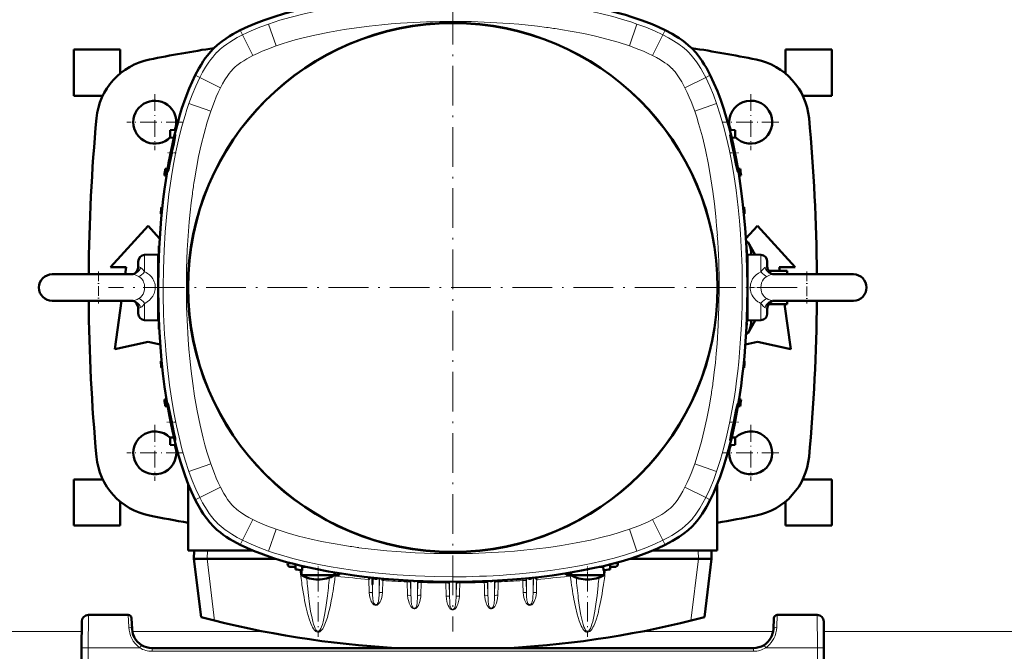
# Model space of a CAD drawing. Extents: x -1351 to 1763, y -1300 to 601.
# Tile 30 of 91: x -9 to 288, y -1127 to -936. Entities that reach past the tile are written whole.
import ezdxf

# ---------------------------------------------------------------- set-up
doc = ezdxf.new("R2010")
doc.units = 0
doc.linetypes.add('DASHDOT', pattern=[18.5, 12, -3, 0.5, -3])

msp = doc.modelspace()

# ---------------------------------------------------------------- linework, layer by layer
at = {"color": 7, "linetype": 'DASHDOT', "lineweight": 18}
for p, q in [((121.59, -913.33), (121.59, -1121.33)), ((225.59, -1017.33), (17.59, -1017.33))]:
    msp.add_line(p, q, dxfattribs=at)
at = {"color": 7, "lineweight": 18}
for p, q in [((58.1, -940.92), (57.4, -939.55)), ((68.26, -944.26), (65.96, -937.65)), ((174.93, -944.26), (177.23, -937.65)), ((185.09, -940.92), (185.78, -939.55)), ((61.23, -947.18), (58.1, -940.92)), ((181.96, -947.18), (185.09, -940.92)), ((50.36, -946.21), (50.42, -946.15)), ((192.72, -946.1), (192.77, -946.15)), ((55.35, -951.12), (55.36, -951.1)), ((187.81, -951.09), (187.82, -951.1)), ((43.81, -953.14), (45.18, -953.83)), ((51.44, -956.97), (45.18, -953.83)), ((191.74, -956.97), (198, -953.83)), ((198, -953.83), (199.38, -953.14)), ((48.52, -964), (41.91, -961.7)), ((194.67, -964), (201.28, -961.7)), ((28.52, -1008.32), (28.52, -1007.47)), ((214.66, -1007.47), (214.66, -1012.56)), ((28.52, -1012.56), (28.52, -1008.32)), ((216.59, -1010.99), (216.59, -1010.93)), ((24.78, -1013.33), (24.76, -1013.33)), ((218.4, -1013.33), (218.44, -1013.33)), ((28.52, -1022.1), (28.52, -1027.19)), ((214.66, -1026.35), (214.66, -1022.1)), ((216.59, -1023.68), (216.59, -1023.74)), ((214.66, -1027.19), (214.66, -1026.35)), ((48.52, -1070.67), (41.91, -1072.97)), ((194.67, -1070.67), (201.28, -1072.97)), ((51.44, -1077.7), (45.18, -1080.83)), ((191.74, -1077.7), (198, -1080.83)), ((43.81, -1081.52), (45.18, -1080.83)), ((198, -1080.83), (199.38, -1081.52)), ((55.38, -1083.58), (55.36, -1083.56)), ((187.84, -1083.55), (187.82, -1083.56)), ((50.47, -1088.56), (50.42, -1088.51)), ((61.23, -1087.48), (58.1, -1093.74)), ((181.96, -1087.48), (185.09, -1093.74)), ((192.82, -1088.46), (192.77, -1088.51)), ((68.26, -1090.41), (65.96, -1097.02)), ((174.93, -1090.41), (177.23, -1097.02)), ((58.1, -1093.74), (57.4, -1095.12)), ((185.09, -1093.74), (185.78, -1095.12)), ((47.46, -1096.83), (47.39, -1099.33)), ((195.79, -1099.33), (195.73, -1096.83)), ((49.67, -1118.08), (47.36, -1099.33)), ((195.82, -1099.33), (193.52, -1118.08)), ((71.71, -1100.86), (73.37, -1100.86)), ((169.82, -1100.86), (171.48, -1100.86)), ((86.2, -1104.14), (86.1, -1104.54)), ((86.65, -1104.29), (86.61, -1104.63)), ((96.23, -1105.6), (96.35, -1109.55)), ((97.21, -1105.06), (97.34, -1109.64)), ((99.34, -1105.28), (99.34, -1109.64)), ((99.34, -1109.64), (99.47, -1105.29)), ((100.34, -1109.55), (100.45, -1105.92)), ((107.85, -1105.94), (107.85, -1106.35)), ((107.85, -1106.35), (107.97, -1110.38)), ((108.84, -1105.99), (108.85, -1106.44)), ((108.97, -1106), (108.97, -1110.47)), ((110.97, -1106.1), (110.97, -1110.47)), ((111.08, -1106.6), (111.09, -1106.1)), ((112.08, -1106.52), (112.09, -1106.14)), ((119.48, -1106.32), (119.48, -1106.66)), ((120.47, -1106.33), (120.48, -1106.75)), ((120.59, -1106.33), (120.59, -1110.74)), ((122.59, -1106.33), (122.59, -1110.74)), ((122.72, -1106.33), (122.71, -1106.75)), ((123.71, -1106.32), (123.71, -1106.66)), ((131.11, -1106.52), (131.1, -1106.14)), ((132.11, -1106.6), (132.1, -1106.1)), ((132.22, -1106.1), (132.22, -1110.47)), ((134.22, -1106), (134.22, -1110.47)), ((134.34, -1105.99), (134.33, -1106.44)), ((135.33, -1105.94), (135.33, -1106.35)), ((142.74, -1105.92), (142.72, -1105.38)), ((143.84, -1109.64), (143.74, -1106.01)), ((143.84, -1105.28), (143.84, -1109.64)), ((145.98, -1105.06), (145.84, -1109.64)), ((145.84, -1105.07), (145.84, -1109.64)), ((156.53, -1104.29), (156.57, -1104.63)), ((156.99, -1104.14), (157.09, -1104.54)), ((97.34, -1107.14), (97.34, -1109.64)), ((108.85, -1106.44), (108.97, -1110.47)), ((110.97, -1110.47), (111.08, -1106.6)), ((111.97, -1110.38), (112.08, -1106.52)), ((119.48, -1106.66), (119.6, -1110.66)), ((120.48, -1106.75), (120.59, -1110.74)), ((122.71, -1106.75), (122.59, -1110.74)), ((132.22, -1110.47), (132.11, -1106.6)), ((134.33, -1106.44), (134.22, -1110.47)), ((11.52, -1116.33), (11.48, -1126.28)), ((23.58, -1116.33), (23.76, -1120.07)), ((219.44, -1120.07), (219.62, -1116.33)), ((231.72, -1126.28), (231.68, -1116.33)), ((9.5, -1121.33), (-86.3, -1121.33)), ((64.41, -1121.33), (24.83, -1121.33)), ((218.37, -1121.33), (178.78, -1121.33)), ((329.5, -1121.33), (233.7, -1121.33)), ((11.48, -1126.28), (11.1, -1198.33)), ((27.07, -1126.28), (11.48, -1126.28)), ((27.44, -1125.68), (27.07, -1126.28)), ((27.59, -1125.43), (27.44, -1125.68)), ((30.75, -1127.33), (30.75, -1126.33)), ((30.76, -1126.33), (30.75, -1126.33)), ((212.45, -1127.33), (212.45, -1126.33)), ((215.61, -1125.43), (215.77, -1125.68)), ((215.77, -1125.68), (216.14, -1126.28)), ((231.72, -1126.28), (216.14, -1126.28)), ((231.72, -1126.28), (232.1, -1198.33)), ((212.45, -1127.33), (30.75, -1127.33))]:
    msp.add_line(p, q, dxfattribs=at)
at = {"color": 7, "lineweight": 50}
for p, q in [((7.1, -959.33), (7.1, -945.33)), ((21.1, -945.33), (7.1, -945.33)), ((21.1, -945.33), (21.1, -952.63)), ((236.1, -945.33), (222.1, -945.33)), ((222.1, -945.33), (222.1, -952.63)), ((236.1, -959.33), (236.1, -945.33)), ((15.88, -959.33), (7.1, -959.33)), ((236.1, -959.33), (227.33, -959.33)), ((37.92, -969.67), (36.25, -969.75)), ((36.25, -972), (36.25, -969.75)), ((36.25, -972), (37.34, -972.04)), ((205.27, -969.67), (206.93, -969.75)), ((206.93, -972), (205.85, -972.04)), ((206.93, -972), (206.93, -969.75)), ((36.4, -976.66), (36.4, -976.63)), ((36.88, -975.77), (36.7, -976.63)), ((206.49, -976.66), (206.49, -976.63)), ((34.75, -981.46), (35.45, -981.43)), ((208.44, -981.46), (207.74, -981.43)), ((34.51, -983.46), (35.11, -983.48)), ((208.67, -983.46), (208.07, -983.48)), ((33.85, -993.07), (33.58, -993.08)), ((209.61, -993.08), (209.33, -993.07)), ((33.65, -995.09), (33.42, -995.08)), ((209.77, -995.08), (209.54, -995.09)), ((18.23, -1011.21), (29.6, -998.71)), ((29.6, -998.71), (33.06, -1002.5)), ((210.13, -1002.52), (213.6, -998.71)), ((213.6, -998.71), (224.98, -1011.21)), ((32.93, -1004.71), (32.86, -1004.71)), ((210.19, -1003.48), (210.68, -1003.48)), ((210.33, -1004.71), (210.26, -1004.71)), ((210.68, -1003.48), (212.93, -1007.41)), ((28.52, -1007.47), (32.59, -1007.33)), ((32.59, -1007.33), (32.59, -1017.24)), ((32.83, -1006.71), (32.78, -1006.71)), ((210.41, -1006.71), (210.36, -1006.71)), ((214.66, -1007.47), (210.59, -1007.33)), ((210.59, -1027.33), (210.59, -1007.33)), ((26.59, -1009.47), (26.59, -1010.14)), ((26.59, -1010.14), (26.59, -1010.93)), ((210.49, -1010.4), (210.59, -1010.4)), ((216.59, -1010.93), (216.59, -1009.47)), ((0.59, -1013.33), (21.31, -1013.33)), ((7.88, -1013.33), (0.59, -1013.33)), ((24.79, -1013.33), (7.88, -1013.33)), ((22.98, -1011.21), (18.23, -1011.21)), ((21.31, -1013.33), (24.78, -1013.33)), ((22.68, -1013.33), (22.98, -1011.21)), ((32.59, -1011.33), (32.67, -1011.33)), ((210.59, -1011.33), (210.52, -1011.33)), ((216.97, -1012.33), (222.6, -1012.33)), ((218.4, -1013.33), (235.31, -1013.33)), ((221.88, -1013.33), (218.4, -1013.33)), ((224.98, -1011.21), (220.23, -1011.21)), ((220.23, -1011.21), (220.39, -1012.33)), ((242.59, -1013.33), (221.88, -1013.33)), ((222.6, -1013.33), (222.6, -1012.33)), ((235.31, -1013.33), (242.59, -1013.33)), ((32.59, -1017.42), (32.59, -1027.33)), ((0.59, -1021.33), (21.31, -1021.33)), ((19.48, -1035.96), (21.54, -1021.33)), ((21.31, -1021.33), (24.78, -1021.33)), ((216.97, -1022.33), (222.6, -1022.33)), ((218.4, -1021.33), (235.31, -1021.33)), ((221.8, -1022.33), (223.73, -1035.96)), ((222.6, -1022.33), (222.6, -1021.33)), ((235.31, -1021.33), (242.59, -1021.33)), ((26.59, -1023.74), (26.59, -1025.19)), ((32.59, -1023.33), (32.67, -1023.34)), ((210.49, -1024.26), (210.59, -1024.26)), ((210.59, -1023.33), (210.52, -1023.34)), ((216.59, -1024.52), (216.59, -1023.74)), ((216.59, -1025.19), (216.59, -1024.52)), ((32.59, -1027.33), (28.52, -1027.19)), ((32.78, -1027.96), (32.83, -1027.96)), ((210.41, -1027.96), (210.36, -1027.96)), ((210.59, -1027.33), (214.66, -1027.19)), ((212.93, -1027.25), (210.68, -1031.19)), ((32.86, -1029.96), (32.93, -1029.96)), ((210.19, -1031.19), (210.68, -1031.19)), ((210.33, -1029.96), (210.26, -1029.96)), ((29.6, -1033.71), (19.48, -1035.96)), ((33.22, -1034.51), (29.6, -1033.71)), ((213.6, -1033.71), (209.97, -1034.51)), ((223.73, -1035.96), (213.6, -1033.71)), ((33.42, -1039.58), (33.65, -1039.57)), ((209.54, -1039.57), (209.77, -1039.58)), ((33.58, -1041.58), (33.85, -1041.59)), ((209.33, -1041.59), (209.61, -1041.58)), ((35.11, -1051.19), (34.51, -1051.21)), ((208.07, -1051.19), (208.67, -1051.21)), ((35.45, -1053.23), (34.75, -1053.21)), ((208.44, -1053.21), (207.74, -1053.23)), ((36.58, -1058.87), (36.4, -1058.03)), ((36.69, -1058), (36.7, -1058.03)), ((206.49, -1058), (206.49, -1058.03)), ((206.61, -1058.87), (206.78, -1058.03)), ((37.34, -1062.63), (36.25, -1062.67)), ((36.25, -1062.67), (36.25, -1064.92)), ((206.93, -1062.67), (205.85, -1062.63)), ((206.93, -1064.92), (206.93, -1062.67)), ((37.92, -1064.98), (36.25, -1064.92)), ((206.93, -1064.92), (205.27, -1064.98)), ((15.88, -1075.33), (7.1, -1075.33)), ((7.1, -1089.33), (7.1, -1075.33)), ((236.1, -1075.33), (227.33, -1075.33)), ((236.1, -1089.33), (236.1, -1075.33)), ((41.71, -1096.83), (41.71, -1076.84)), ((201.48, -1076.84), (201.48, -1096.83)), ((21.1, -1082.03), (21.1, -1089.33)), ((222.1, -1082.03), (222.1, -1089.33)), ((21.1, -1089.33), (7.1, -1089.33)), ((236.1, -1089.33), (222.1, -1089.33)), ((41.71, -1096.83), (61.15, -1096.83)), ((43.46, -1096.83), (43.39, -1099.33)), ((201.48, -1096.83), (182.04, -1096.83)), ((199.79, -1099.33), (199.73, -1096.83)), ((45.57, -1117.04), (43.39, -1099.33)), ((43.39, -1099.33), (47.36, -1099.33)), ((47.39, -1099.33), (47.36, -1099.33)), ((47.39, -1099.33), (68.04, -1099.33)), ((71.73, -1100.42), (71.71, -1100.86)), ((171.46, -1100.42), (171.48, -1100.86)), ((175.14, -1099.33), (195.79, -1099.33)), ((195.79, -1099.33), (195.82, -1099.33)), ((199.79, -1099.33), (195.82, -1099.33)), ((197.62, -1117.04), (199.79, -1099.33)), ((72.79, -1101.83), (74.07, -1101.83)), ((74.09, -1102.55), (74.04, -1101.03)), ((75.89, -1104.29), (75.89, -1102.83)), ((76.09, -1102.86), (76.14, -1101.55)), ((76.13, -1101.83), (76.28, -1101.83)), ((76.28, -1101.83), (76.51, -1101.83)), ((76.51, -1101.83), (76.56, -1101.83)), ((77.36, -1101.83), (76.56, -1101.83)), ((166.62, -1101.83), (165.82, -1101.83)), ((166.9, -1101.83), (166.62, -1101.83)), ((166.9, -1101.83), (167.06, -1101.83)), ((167.09, -1102.86), (167.05, -1101.55)), ((167.29, -1104.29), (167.29, -1102.83)), ((169.09, -1102.55), (169.15, -1101.03)), ((169.12, -1101.83), (170.39, -1101.83)), ((76.51, -1104.29), (75.89, -1104.29)), ((83.29, -1104.29), (76.51, -1104.29)), ((85.89, -1104.29), (83.29, -1104.29)), ((85.89, -1104.29), (85.89, -1103.84)), ((96.58, -1104.99), (96.23, -1105.6)), ((97.34, -1105.07), (97.34, -1107.14)), ((100.15, -1105.35), (100.45, -1105.92)), ((146.61, -1104.99), (146.96, -1105.6)), ((157.29, -1104.29), (157.29, -1103.84)), ((157.91, -1104.29), (157.29, -1104.29)), ((157.91, -1104.29), (164.69, -1104.29)), ((164.69, -1104.29), (167.29, -1104.29)), ((23.58, -1116.33), (11.52, -1116.33)), ((24.76, -1120.65), (24.58, -1117.28)), ((218.62, -1117.28), (218.45, -1120.65)), ((231.68, -1116.33), (219.62, -1116.33)), ((9.52, -1118.32), (9.48, -1126.28)), ((24.76, -1120.73), (24.76, -1120.65)), ((233.68, -1118.32), (233.72, -1126.28)), ((9.1, -1198.33), (9.48, -1126.28)), ((212.45, -1126.33), (30.75, -1126.33)), ((43.59, -1126.33), (43.6, -1126.33)), ((45.6, -1126.33), (46.6, -1126.33)), ((45.6, -1126.33), (46.6, -1126.33)), ((46.6, -1126.33), (185.6, -1126.33)), ((96.35, -1126.33), (96.35, -1125.77)), ((96.36, -1126.33), (96.36, -1125.77)), ((103.43, -1126.33), (103.43, -1126.28)), ((104.08, -1126.33), (104.08, -1126.32)), ((139.13, -1126.33), (139.13, -1126.32)), ((139.78, -1126.33), (139.78, -1126.28)), ((146.85, -1126.33), (146.85, -1125.77)), ((146.85, -1126.33), (146.85, -1125.77)), ((186.6, -1126.33), (185.6, -1126.33)), ((186.6, -1126.33), (185.6, -1126.33)), ((233.72, -1126.28), (234.1, -1198.33))]:
    msp.add_line(p, q, dxfattribs=at)
at = {"color": 7, "linetype": 'DASHDOT', "lineweight": 18, "ltscale": 0.422501}
for p, q in [((31.6, -958.88), (31.6, -975.78)), ((211.6, -958.88), (211.6, -975.78)), ((40.05, -967.33), (23.15, -967.33)), ((220.05, -967.33), (203.15, -967.33)), ((40.05, -1067.33), (23.15, -1067.33)), ((220.05, -1067.33), (203.15, -1067.33))]:
    msp.add_line(p, q, dxfattribs=at)
at = {"color": 7, "linetype": 'DASHDOT', "lineweight": 18, "ltscale": 0.06957}
msp.add_line((38.06, -976.63), (35.28, -976.63), dxfattribs=at)
at = {"color": 7, "linetype": 'DASHDOT', "lineweight": 18, "ltscale": 0.069601}
msp.add_line((205.14, -976.63), (207.93, -976.63), dxfattribs=at)
at = {"color": 7, "linetype": 'DASHDOT', "lineweight": 18, "ltscale": 0.242285}
msp.add_line((14.59, -1012.45), (14.59, -1022.14), dxfattribs=at)
at = {"color": 7, "linetype": 'DASHDOT', "lineweight": 18, "ltscale": 0.242494}
msp.add_line((228.59, -1012.5), (228.59, -1022.2), dxfattribs=at)
at = {"color": 7, "linetype": 'DASHDOT', "lineweight": 18, "ltscale": 0.124352}
msp.add_line((28.11, -1017.33), (33.08, -1017.33), dxfattribs=at)
at = {"color": 7, "linetype": 'DASHDOT', "lineweight": 18, "ltscale": 0.12437}
msp.add_line((215.08, -1017.33), (210.1, -1017.33), dxfattribs=at)
at = {"color": 7, "linetype": 'DASHDOT', "lineweight": 18, "ltscale": 0.069651}
msp.add_line((38.04, -1058.03), (35.26, -1058.03), dxfattribs=at)
at = {"color": 7, "linetype": 'DASHDOT', "lineweight": 18, "ltscale": 0.06965}
msp.add_line((205.14, -1058.03), (207.93, -1058.03), dxfattribs=at)
at = {"color": 7, "linetype": 'DASHDOT', "lineweight": 18, "ltscale": 0.422498}
for p, q in [((31.6, -1058.88), (31.6, -1075.78)), ((211.6, -1058.88), (211.6, -1075.78))]:
    msp.add_line(p, q, dxfattribs=at)
at = {"color": 7, "linetype": 'DASHDOT', "lineweight": 18, "ltscale": 0.073831}
for p, q in [((80.89, -1104.54), (80.89, -1101.59)), ((162.29, -1104.54), (162.29, -1101.59))]:
    msp.add_line(p, q, dxfattribs=at)
at = {"color": 7, "linetype": 'DASHDOT', "lineweight": 18, "ltscale": 0.487851}
msp.add_line((80.89, -1103.4), (80.89, -1122.92), dxfattribs=at)
at = {"color": 7, "linetype": 'DASHDOT', "lineweight": 18, "ltscale": 0.487872}
msp.add_line((162.29, -1103.4), (162.29, -1122.92), dxfattribs=at)
at = {"color": 7, "lineweight": 50}
for points in [[(57.4, -939.55), (59.77, -938.43), (62.18, -937.41), (64.63, -936.48), (67.67, -935.45), (70.77, -934.52), (73.87, -933.68), (76.06, -933.14), (78.26, -932.63), (82.7, -931.73), (87.15, -930.95), (91.62, -930.28), (95.6, -929.79), (99.58, -929.36), (103.58, -929.02), (106.57, -928.81), (109.58, -928.64), (115.58, -928.41), (121.59, -928.33)], [(121.59, -928.33), (127.55, -928.41), (133.51, -928.63), (139.46, -929.01), (142.43, -929.26), (145.4, -929.54), (148.36, -929.88), (151.31, -930.25), (155.25, -930.82), (159.17, -931.48), (163.07, -932.24), (167.35, -933.19), (169.57, -933.74), (171.79, -934.34), (173.79, -934.92), (175.78, -935.54), (178.81, -936.57), (181.79, -937.73), (183.8, -938.6), (185.78, -939.55)], [(49.33, -945.06), (50.54, -943.95), (51.82, -942.93), (53.16, -941.99), (54.17, -941.34), (55.2, -940.73), (57.4, -939.55)], [(185.78, -939.55), (187.85, -940.65), (188.94, -941.29), (190.01, -941.97), (190.9, -942.58), (191.78, -943.24), (192.84, -944.12), (193.86, -945.06)], [(43.81, -953.14), (44.91, -951.07), (45.55, -949.98), (46.23, -948.92), (46.85, -948.02), (47.5, -947.15), (48.38, -946.08), (49.33, -945.06)], [(193.86, -945.06), (194.98, -946.28), (196, -947.56), (196.94, -948.9), (197.58, -949.91), (198.2, -950.94), (199.38, -953.14)], [(32.59, -1017.33), (32.67, -1011.37), (32.89, -1005.42), (33.27, -999.47), (33.52, -996.5), (33.8, -993.53), (34.14, -990.57), (34.51, -987.61), (35.08, -983.68), (35.74, -979.76), (36.5, -975.85), (37.45, -971.58), (38, -969.35), (38.6, -967.14), (39.18, -965.13), (39.8, -963.14), (40.83, -960.12), (41.99, -957.14), (42.86, -955.12), (43.81, -953.14)], [(199.38, -953.14), (200.5, -955.51), (201.52, -957.92), (202.44, -960.37), (203.48, -963.41), (204.41, -966.51), (205.25, -969.61), (205.79, -971.8), (206.29, -974), (207.2, -978.44), (207.98, -982.89), (208.64, -987.36), (209.14, -991.33), (209.56, -995.32), (209.91, -999.31), (210.12, -1002.31), (210.29, -1005.31), (210.52, -1011.32), (210.59, -1017.33)], [(36.4, -976.63), (36.95, -974.13), (37.44, -972.16), (37.67, -971.38), (37.74, -971.18), (37.77, -971.13), (37.77, -971.12), (37.77, -971.12)], [(37.77, -971.12), (37.78, -971.12), (37.78, -971.13), (37.78, -971.13), (37.78, -971.14), (37.78, -971.16), (37.78, -971.23), (37.65, -971.99), (37.19, -974.25), (36.88, -975.77)], [(206.49, -976.63), (205.82, -973.4), (205.49, -971.71), (205.41, -971.19), (205.4, -971.15), (205.41, -971.13), (205.41, -971.13), (205.41, -971.13), (205.41, -971.12)], [(205.41, -971.12), (205.42, -971.13), (205.42, -971.13), (205.46, -971.2), (205.64, -971.77), (206.15, -973.76), (206.52, -975.38)], [(35.53, -982.2), (35.53, -982.2), (35.53, -982.2), (35.53, -982.19), (35.52, -982.18), (35.52, -982.13), (35.57, -981.59), (35.7, -980.59), (36.06, -978.42), (36.4, -976.66)], [(36.7, -976.63), (36.05, -979.9), (35.7, -981.61), (35.57, -982.13), (35.54, -982.19), (35.54, -982.2), (35.54, -982.2), (35.53, -982.2)], [(207.65, -982.2), (207.65, -982.2), (207.65, -982.2), (207.64, -982.19), (207.61, -982.11), (207.45, -981.45), (207.23, -980.38), (206.49, -976.66)], [(206.78, -976.63), (207.25, -979.15), (207.56, -981.15), (207.66, -982.01), (207.66, -982.15), (207.66, -982.19), (207.66, -982.2), (207.66, -982.2), (207.65, -982.2), (207.65, -982.2)], [(211.72, -1007.37), (211.73, -1006.6), (211.62, -1005.82), (211.4, -1005.03), (211.09, -1004.26), (210.68, -1003.48)], [(24.78, -1013.33), (24.96, -1013.31), (25.36, -1013.16), (25.8, -1012.84), (26.15, -1012.43), (26.41, -1011.93), (26.56, -1011.38), (26.59, -1010.93)], [(218.4, -1013.33), (218.26, -1013.32), (217.88, -1013.18), (217.43, -1012.88), (217.08, -1012.49), (216.81, -1012), (216.64, -1011.45), (216.59, -1010.93)], [(43.81, -1081.52), (42.69, -1079.15), (41.67, -1076.74), (40.74, -1074.3), (39.71, -1071.25), (38.78, -1068.16), (37.94, -1065.06), (37.4, -1062.86), (36.89, -1060.66), (35.99, -1056.23), (35.21, -1051.77), (34.55, -1047.31), (34.05, -1043.33), (33.63, -1039.34), (33.28, -1035.35), (33.07, -1032.35), (32.9, -1029.35), (32.67, -1023.34), (32.59, -1017.33)], [(210.59, -1017.33), (210.52, -1023.29), (210.3, -1029.25), (209.92, -1035.2), (209.67, -1038.17), (209.38, -1041.13), (209.05, -1044.1), (208.68, -1047.05), (208.1, -1050.99), (207.44, -1054.91), (206.69, -1058.81), (205.74, -1063.08), (205.18, -1065.31), (204.59, -1067.53), (204.01, -1069.53), (203.39, -1071.52), (202.35, -1074.54), (201.2, -1077.53), (200.33, -1079.54), (199.38, -1081.52)], [(24.78, -1021.33), (24.93, -1021.35), (25.31, -1021.48), (25.75, -1021.78), (26.11, -1022.18), (26.38, -1022.66), (26.55, -1023.22), (26.59, -1023.74)], [(218.4, -1021.33), (218.22, -1021.36), (217.83, -1021.51), (217.39, -1021.83), (217.04, -1022.23), (216.78, -1022.73), (216.63, -1023.29), (216.59, -1023.74)], [(210.68, -1031.19), (211.19, -1030.18), (211.54, -1029.2), (211.65, -1028.71), (211.72, -1028.23), (211.74, -1027.76), (211.72, -1027.29)], [(36.4, -1058.03), (35.93, -1055.51), (35.62, -1053.51), (35.52, -1052.59), (35.53, -1052.48), (35.53, -1052.47), (35.53, -1052.47), (35.53, -1052.47), (35.53, -1052.47)], [(35.53, -1052.47), (35.54, -1052.47), (35.54, -1052.47), (35.54, -1052.48), (35.58, -1052.56), (35.73, -1053.21), (35.96, -1054.29), (36.69, -1058)], [(207.65, -1052.47), (207.65, -1052.47), (207.65, -1052.47), (207.64, -1052.48), (207.61, -1052.56), (207.45, -1053.21), (207.23, -1054.29), (206.49, -1058)], [(206.78, -1058.03), (207.25, -1055.51), (207.56, -1053.51), (207.66, -1052.59), (207.66, -1052.48), (207.66, -1052.47), (207.66, -1052.47), (207.65, -1052.47), (207.65, -1052.47)], [(36.7, -1058.03), (37.36, -1061.27), (37.7, -1062.96), (37.78, -1063.47), (37.78, -1063.52), (37.78, -1063.53), (37.78, -1063.54), (37.78, -1063.54), (37.77, -1063.54)], [(206.49, -1058.03), (205.82, -1061.27), (205.49, -1062.96), (205.41, -1063.47), (205.4, -1063.52), (205.41, -1063.53), (205.41, -1063.54), (205.41, -1063.54), (205.41, -1063.54)], [(37.77, -1063.54), (37.77, -1063.54), (37.77, -1063.54), (37.77, -1063.54), (37.76, -1063.53), (37.71, -1063.42), (37.45, -1062.53), (37.02, -1060.84), (36.58, -1058.87)], [(205.41, -1063.54), (205.41, -1063.54), (205.42, -1063.54), (205.42, -1063.54), (205.43, -1063.53), (205.47, -1063.42), (205.74, -1062.53), (206.17, -1060.84), (206.61, -1058.87)], [(49.33, -1089.6), (48.21, -1088.39), (47.19, -1087.1), (46.25, -1085.76), (45.6, -1084.75), (44.38, -1082.63), (43.81, -1081.52)], [(199.38, -1081.52), (198.28, -1083.59), (197.64, -1084.68), (196.96, -1085.75), (196.34, -1086.64), (195.69, -1087.51), (194.81, -1088.58), (193.86, -1089.6)], [(57.4, -1095.12), (55.33, -1094.02), (54.24, -1093.38), (53.18, -1092.7), (52.28, -1092.08), (51.41, -1091.43), (50.34, -1090.55), (49.33, -1089.6)], [(193.86, -1089.6), (192.65, -1090.72), (191.37, -1091.74), (190.02, -1092.68), (189.01, -1093.32), (187.99, -1093.94), (185.78, -1095.12)], [(121.59, -1106.33), (115.63, -1106.26), (109.68, -1106.03), (103.73, -1105.66), (100.76, -1105.41), (97.79, -1105.12), (94.83, -1104.79), (91.87, -1104.41), (87.94, -1103.84), (84.02, -1103.18), (80.11, -1102.43), (75.84, -1101.48), (73.62, -1100.92), (71.4, -1100.33), (69.4, -1099.75), (67.4, -1099.13), (64.38, -1098.09), (61.4, -1096.94), (59.39, -1096.06), (57.4, -1095.12)], [(185.78, -1095.12), (183.41, -1096.24), (181, -1097.26), (178.56, -1098.18), (175.51, -1099.22), (172.42, -1100.15), (169.32, -1100.99), (167.13, -1101.53), (164.92, -1102.03), (160.49, -1102.94), (156.03, -1103.72), (151.57, -1104.38), (147.59, -1104.88), (143.6, -1105.3), (139.61, -1105.65), (136.61, -1105.86), (133.61, -1106.03), (127.6, -1106.26), (121.59, -1106.33)]]:
    msp.add_lwpolyline(points, dxfattribs=at)
at = {"color": 7, "lineweight": 18}
for points in [[(65.96, -937.65), (69.38, -936.53), (72.83, -935.54), (76.3, -934.66), (79.8, -933.88), (83.31, -933.18), (86.83, -932.56), (89.47, -932.15), (92.12, -931.77), (97.43, -931.13), (101.38, -930.75), (105.34, -930.43)], [(121.59, -929.87), (127.21, -929.94), (132.82, -930.14), (138.43, -930.48), (144.03, -930.95), (146.92, -931.26), (149.8, -931.61), (152.5, -931.97), (155.19, -932.37), (158.89, -933), (162.58, -933.71), (166.26, -934.51), (169.94, -935.43), (173.6, -936.47), (175.42, -937.04), (177.23, -937.65)], [(58.1, -940.92), (60.68, -939.71), (63.3, -938.63), (65.96, -937.65)], [(68.26, -944.26), (70.1, -943.64), (71.95, -943.06), (73.98, -942.48), (76.03, -941.93), (79.97, -941), (84.36, -940.1), (88.77, -939.33), (92.54, -938.77), (96.33, -938.29), (100.13, -937.89), (102.98, -937.63), (105.83, -937.42)], [(121.59, -936.87), (127.27, -936.94), (132.95, -937.15), (138.62, -937.5), (141.5, -937.74), (144.38, -938.02), (147.15, -938.33), (149.92, -938.68)], [(154.17, -939.3), (157.7, -939.89), (161.22, -940.57), (164.73, -941.34), (168.16, -942.2), (171.56, -943.16), (174.93, -944.26)], [(177.23, -937.65), (179.89, -938.63), (182.51, -939.71), (185.09, -940.92)], [(50.42, -946.15), (51.36, -945.28), (52.34, -944.47), (53.3, -943.76), (54.28, -943.1), (55.39, -942.41), (56.52, -941.76), (58.1, -940.92)], [(185.09, -940.92), (186.71, -941.78), (188.3, -942.71), (189.85, -943.73), (190.37, -944.11)], [(61.23, -947.18), (62.6, -946.52), (63.99, -945.9), (65.39, -945.32), (68.26, -944.26)], [(174.93, -944.26), (177.79, -945.32), (179.2, -945.9), (180.59, -946.52), (181.96, -947.18)], [(45.18, -953.83), (46.02, -952.24), (46.94, -950.69), (47.93, -949.16), (48.49, -948.4), (49.08, -947.64), (49.7, -946.91), (50.36, -946.21)], [(57.55, -949.33), (58.44, -948.74), (59.35, -948.19), (61.23, -947.18)], [(181.96, -947.18), (183.18, -947.82), (184.37, -948.51), (185.7, -949.37), (186.34, -949.83), (186.96, -950.32), (187.81, -951.09)], [(192.77, -946.15), (193.65, -947.09), (194.46, -948.08), (195.17, -949.04), (195.83, -950.02), (196.52, -951.13), (197.17, -952.26), (198, -953.83)], [(51.44, -956.97), (52.08, -955.74), (52.77, -954.55), (53.63, -953.23), (54.09, -952.59), (54.58, -951.97), (55.35, -951.12)], [(55.36, -951.1), (55.87, -950.63), (56.4, -950.18), (57.55, -949.33)], [(187.82, -951.1), (188.3, -951.61), (188.74, -952.14), (189.6, -953.29)], [(41.91, -961.7), (42.89, -959.04), (43.97, -956.42), (45.18, -953.83)], [(189.6, -953.29), (190.19, -954.18), (190.74, -955.09), (191.74, -956.97)], [(198, -953.83), (199.21, -956.42), (200.3, -959.04), (201.28, -961.7)], [(48.52, -964), (49.58, -961.13), (50.16, -959.72), (50.78, -958.33), (51.44, -956.97)], [(191.74, -956.97), (192.41, -958.34), (193.02, -959.73), (193.6, -961.13), (194.67, -964)], [(34.13, -1017.33), (34.2, -1011.72), (34.4, -1006.11), (34.74, -1000.5), (35.22, -994.9), (35.52, -992.01), (35.87, -989.13), (36.23, -986.43), (36.64, -983.73), (37.26, -980.03), (37.97, -976.34), (38.78, -972.67), (39.69, -968.98), (40.73, -965.33), (41.3, -963.51), (41.91, -961.7)], [(201.28, -961.7), (202.39, -965.12), (203.38, -968.57), (204.26, -972.04), (205.05, -975.54), (205.74, -979.04), (206.36, -982.56), (206.78, -985.21), (207.15, -987.86), (207.79, -993.17), (208.18, -997.12), (208.49, -1001.08)], [(43.56, -984.76), (44.16, -981.22), (44.83, -977.7), (45.6, -974.2), (46.46, -970.76), (47.42, -967.36), (48.52, -964)], [(194.67, -964), (195.29, -965.84), (195.86, -967.69), (196.45, -969.72), (196.99, -971.77), (197.93, -975.71), (198.82, -980.1), (199.59, -984.51), (200.15, -988.28), (200.63, -992.07), (201.04, -995.86), (201.29, -998.72), (201.51, -1001.57)], [(41.13, -1017.33), (41.2, -1011.65), (41.41, -1005.98), (41.76, -1000.31), (42, -997.42), (42.28, -994.55), (42.59, -991.77), (42.94, -989.01)], [(27.32, -1011.31), (26.87, -1011.08), (26.67, -1011.03), (26.62, -1011.01), (26.6, -1010.97), (26.59, -1010.93)], [(215.86, -1011.31), (216.32, -1011.08), (216.53, -1011.03), (216.59, -1010.93)], [(24.78, -1013.33), (25.2, -1013.29), (25.6, -1013.17), (25.98, -1012.98), (26.43, -1012.63), (26.83, -1012.19), (27.15, -1011.67), (27.32, -1011.31)], [(24.78, -1013.33), (25.09, -1013.36), (25.42, -1013.42), (26.09, -1013.66), (26.75, -1013.98)], [(28.5, -1017.33), (28.43, -1016.5), (28.33, -1016.08), (28.2, -1015.68), (28.04, -1015.32), (27.84, -1014.99), (27.53, -1014.59), (27.16, -1014.26), (26.75, -1013.98)], [(27.32, -1011.31), (27.87, -1011.77), (28.39, -1012.38), (28.52, -1012.56)], [(31, -1014.71), (30.55, -1014.08), (30.02, -1013.53), (29.41, -1013.05), (28.98, -1012.79), (28.53, -1012.56)], [(214.66, -1012.56), (213.91, -1012.97), (213.24, -1013.47), (212.64, -1014.07), (212.16, -1014.75), (211.8, -1015.49), (211.56, -1016.29)], [(214.66, -1012.56), (215.14, -1011.96), (215.65, -1011.47), (215.86, -1011.31)], [(216.44, -1013.98), (215.92, -1014.34), (215.49, -1014.79), (215.14, -1015.33), (214.89, -1015.96), (214.74, -1016.63), (214.69, -1017.33)], [(218.4, -1013.33), (217.99, -1013.29), (217.59, -1013.17), (217.21, -1012.98), (216.75, -1012.63), (216.36, -1012.19), (216.03, -1011.67), (215.86, -1011.31)], [(216.44, -1013.98), (217.07, -1013.67), (217.7, -1013.44), (218.06, -1013.36), (218.4, -1013.33)], [(26.75, -1020.69), (27.26, -1020.33), (27.7, -1019.87), (28.04, -1019.33), (28.3, -1018.71), (28.45, -1018.03), (28.5, -1017.33)], [(28.53, -1022.11), (29.27, -1021.7), (29.95, -1021.19), (30.54, -1020.59), (31.03, -1019.92), (31.39, -1019.17), (31.63, -1018.37)], [(202.05, -1017.33), (201.99, -1023.01), (201.78, -1028.69), (201.42, -1034.36), (201.19, -1037.24), (200.91, -1040.12), (200.6, -1042.89), (200.25, -1045.66)], [(209.05, -1017.33), (208.99, -1022.95), (208.79, -1028.56), (208.45, -1034.17), (207.97, -1039.77), (207.67, -1042.65), (207.32, -1045.54), (206.96, -1048.24), (206.55, -1050.93), (205.93, -1054.63), (205.22, -1058.32), (204.41, -1061.99), (203.49, -1065.68), (202.46, -1069.34), (201.89, -1071.16), (201.28, -1072.97)], [(212.18, -1019.96), (212.63, -1020.58), (213.17, -1021.14), (213.78, -1021.61), (214.21, -1021.88), (214.66, -1022.11)], [(214.69, -1017.33), (214.76, -1018.17), (214.85, -1018.59), (214.99, -1018.99), (215.15, -1019.34), (215.35, -1019.68), (215.66, -1020.07), (216.03, -1020.41), (216.44, -1020.69)], [(26.75, -1020.69), (26.22, -1020.95), (25.69, -1021.16), (25.22, -1021.29), (24.78, -1021.33)], [(24.78, -1021.33), (25.09, -1021.35), (25.4, -1021.42), (25.7, -1021.53), (25.98, -1021.68), (26.44, -1022.03), (26.83, -1022.47), (27.15, -1022.99), (27.32, -1023.35)], [(28.52, -1022.1), (28.24, -1022.48), (27.94, -1022.83), (27.63, -1023.12), (27.32, -1023.35)], [(215.86, -1023.35), (215.38, -1022.96), (214.91, -1022.44), (214.66, -1022.1)], [(218.4, -1021.33), (217.99, -1021.37), (217.59, -1021.49), (217.21, -1021.68), (216.75, -1022.03), (216.36, -1022.47), (216.03, -1022.99), (215.86, -1023.35)], [(218.4, -1021.33), (217.87, -1021.27), (217.3, -1021.09), (216.87, -1020.91), (216.44, -1020.69)], [(27.32, -1023.35), (26.87, -1023.58), (26.65, -1023.64), (26.59, -1023.74)], [(216.59, -1023.74), (216.5, -1023.63), (216.27, -1023.56), (215.86, -1023.35)], [(41.91, -1072.97), (40.79, -1069.55), (39.8, -1066.1), (38.92, -1062.62), (38.14, -1059.13), (37.44, -1055.62), (36.82, -1052.1), (36.41, -1049.45), (36.03, -1046.81), (35.39, -1041.5), (35.01, -1037.54), (34.7, -1033.58)], [(48.52, -1070.67), (47.9, -1068.83), (47.32, -1066.98), (46.74, -1064.94), (46.19, -1062.9), (45.26, -1058.95), (44.36, -1054.57), (43.59, -1050.16), (43.03, -1046.38), (42.55, -1042.6), (42.15, -1038.8), (41.89, -1035.95), (41.68, -1033.09)], [(199.63, -1049.91), (199.03, -1053.44), (198.35, -1056.96), (197.58, -1060.46), (196.73, -1063.9), (195.76, -1067.3), (194.67, -1070.67)], [(51.44, -1077.7), (50.78, -1076.33), (50.16, -1074.94), (49.58, -1073.53), (48.52, -1070.67)], [(194.67, -1070.67), (193.61, -1073.53), (193.02, -1074.94), (192.4, -1076.33), (191.74, -1077.7)], [(45.18, -1080.83), (43.97, -1078.25), (42.89, -1075.63), (41.91, -1072.97)], [(201.28, -1072.97), (200.3, -1075.63), (199.21, -1078.25), (198, -1080.83)], [(53.59, -1081.38), (53, -1080.49), (52.45, -1079.58), (51.44, -1077.7)], [(191.74, -1077.7), (191.1, -1078.92), (190.41, -1080.11), (189.56, -1081.44), (189.1, -1082.08), (188.61, -1082.7), (187.84, -1083.55)], [(50.42, -1088.51), (49.54, -1087.57), (48.73, -1086.59), (48.02, -1085.63), (47.36, -1084.65), (46.67, -1083.54), (46.02, -1082.41), (45.18, -1080.83)], [(55.36, -1083.56), (54.89, -1083.06), (54.44, -1082.53), (53.59, -1081.38)], [(198, -1080.83), (197.14, -1082.45), (196.21, -1084.04), (195.19, -1085.59), (194.82, -1086.11)], [(61.23, -1087.48), (60.01, -1086.84), (58.81, -1086.15), (57.49, -1085.3), (56.85, -1084.84), (56.23, -1084.35), (55.38, -1083.58)], [(185.64, -1085.34), (184.75, -1085.92), (183.84, -1086.47), (181.96, -1087.48)], [(187.82, -1083.56), (187.32, -1084.04), (186.79, -1084.48), (185.64, -1085.34)], [(68.26, -1090.41), (65.39, -1089.34), (63.98, -1088.76), (62.59, -1088.14), (61.23, -1087.48)], [(181.96, -1087.48), (180.59, -1088.14), (179.2, -1088.76), (177.79, -1089.34), (174.93, -1090.41)], [(192.77, -1088.51), (191.83, -1089.39), (190.85, -1090.19), (189.89, -1090.9), (188.91, -1091.57), (187.8, -1092.26), (186.67, -1092.91), (185.09, -1093.74)], [(58.1, -1093.74), (56.47, -1092.88), (54.89, -1091.95), (53.34, -1090.93), (52.82, -1090.56)], [(89.02, -1095.37), (85.48, -1094.77), (81.97, -1094.09), (78.46, -1093.32), (75.03, -1092.47), (71.62, -1091.5), (68.26, -1090.41)], [(174.93, -1090.41), (173.09, -1091.03), (171.24, -1091.6), (169.2, -1092.19), (167.16, -1092.73), (163.21, -1093.67), (158.83, -1094.56), (154.42, -1095.33), (150.64, -1095.89), (146.86, -1096.37), (143.06, -1096.78), (140.21, -1097.03), (137.36, -1097.25)], [(65.96, -1097.02), (63.3, -1096.04), (60.68, -1094.95), (58.1, -1093.74)], [(185.09, -1093.74), (182.51, -1094.95), (179.89, -1096.04), (177.23, -1097.02)], [(121.59, -1104.79), (115.98, -1104.72), (110.37, -1104.53), (104.76, -1104.19), (99.16, -1103.71), (96.27, -1103.4), (93.39, -1103.06), (90.69, -1102.69), (87.99, -1102.29), (84.29, -1101.67), (80.6, -1100.95), (76.93, -1100.15), (73.24, -1099.23), (69.59, -1098.2), (67.77, -1097.63), (65.96, -1097.02)], [(121.59, -1097.79), (115.91, -1097.72), (110.24, -1097.52), (104.57, -1097.16), (101.68, -1096.92), (98.81, -1096.64), (96.03, -1096.33), (93.27, -1095.99)], [(177.23, -1097.02), (173.81, -1098.13), (170.36, -1099.12), (166.88, -1100), (163.39, -1100.79), (159.88, -1101.48), (156.36, -1102.1), (153.72, -1102.52), (151.07, -1102.89), (145.76, -1103.53), (141.8, -1103.92), (137.84, -1104.23)], [(108.85, -1106.44), (108.85, -1106.43), (108.83, -1106.42), (108.73, -1106.39), (108.58, -1106.37), (107.85, -1106.35)], [(134.33, -1106.44), (134.34, -1106.43), (134.35, -1106.42), (134.45, -1106.39), (134.61, -1106.37), (135.33, -1106.35)], [(143.74, -1106.01), (143.73, -1106), (143.72, -1105.99), (143.62, -1105.96), (143.42, -1105.94), (142.74, -1105.92)], [(77.7, -1107.5), (78.01, -1110.4), (78.35, -1113.09), (78.67, -1115.15)], [(111.08, -1106.6), (111.08, -1106.6), (111.1, -1106.59), (111.2, -1106.55), (111.4, -1106.53), (112.08, -1106.52)], [(120.48, -1106.75), (120.47, -1106.74), (120.46, -1106.73), (120.35, -1106.7), (120.15, -1106.67), (119.48, -1106.66)], [(122.71, -1106.75), (122.71, -1106.74), (122.73, -1106.73), (122.84, -1106.7), (123.04, -1106.67), (123.71, -1106.66)], [(132.11, -1106.6), (132.1, -1106.6), (132.09, -1106.59), (131.99, -1106.55), (131.79, -1106.53), (131.11, -1106.52)], [(165.49, -1107.5), (165.18, -1110.4), (164.84, -1113.09), (164.52, -1115.15)], [(81.22, -1121.51), (81.46, -1121.4), (81.67, -1121.25), (81.88, -1121.04), (82.07, -1120.81), (82.3, -1120.48), (82.51, -1120.13), (82.76, -1119.64), (82.99, -1119.14), (83.37, -1118.13), (83.71, -1117.1), (84, -1116.07), (84.55, -1113.84), (85.01, -1111.59)], [(81.48, -1120.89), (81.73, -1120.47), (81.97, -1119.91), (82.22, -1119.22), (82.45, -1118.39), (82.89, -1116.42), (83.3, -1114.05), (83.67, -1111.3)], [(97.34, -1109.64), (97.34, -1109.63), (97.33, -1109.62), (97.26, -1109.6), (97.12, -1109.57), (96.74, -1109.55), (96.35, -1109.55)], [(96.35, -1109.55), (96.44, -1110.48), (96.65, -1111.38), (96.8, -1111.81), (96.98, -1112.24), (97.31, -1112.79), (97.51, -1113.02), (97.74, -1113.23), (98.04, -1113.38), (98.37, -1113.43), (98.57, -1113.4), (98.77, -1113.33), (99.11, -1113.09), (99.4, -1112.76), (99.64, -1112.37), (99.82, -1111.97), (100.12, -1111.09), (100.27, -1110.33), (100.34, -1109.55)], [(97.44, -1111.52), (97.51, -1112.01), (97.56, -1112.26), (97.68, -1112.62)], [(98.26, -1113.19), (98.41, -1113.19), (98.56, -1113.15), (98.73, -1113.03), (98.87, -1112.87), (99.03, -1112.56), (99.14, -1112.21), (99.18, -1111.97), (99.25, -1111.49)], [(99.34, -1109.64), (99.35, -1109.63), (99.36, -1109.62), (99.43, -1109.6), (99.57, -1109.57), (99.95, -1109.55), (100.34, -1109.55)], [(108.97, -1110.47), (108.96, -1110.46), (108.93, -1110.44), (108.73, -1110.4), (108.09, -1110.38), (107.97, -1110.38)], [(107.97, -1110.38), (108.07, -1111.34), (108.28, -1112.28), (108.43, -1112.73), (108.61, -1113.18), (108.92, -1113.75), (109.11, -1114), (109.34, -1114.22), (109.61, -1114.38), (109.89, -1114.46), (110.17, -1114.44), (110.43, -1114.34), (110.65, -1114.18), (110.85, -1113.98), (111.03, -1113.72), (111.2, -1113.45), (111.38, -1113.07), (111.53, -1112.67), (111.79, -1111.75), (111.94, -1110.81), (111.97, -1110.38)], [(110.06, -1114.26), (110.24, -1114.18), (110.4, -1114.05), (110.53, -1113.87), (110.63, -1113.68), (110.76, -1113.24), (110.81, -1112.95), (110.88, -1112.38), (110.95, -1111.19), (110.97, -1110.47)], [(110.97, -1110.47), (110.97, -1110.46), (110.98, -1110.45), (111.05, -1110.43), (111.19, -1110.4), (111.57, -1110.38), (111.97, -1110.38)], [(120.59, -1110.74), (120.59, -1110.74), (120.58, -1110.73), (120.51, -1110.7), (120.37, -1110.68), (119.99, -1110.66), (119.6, -1110.66)], [(119.6, -1110.66), (119.67, -1111.47), (119.82, -1112.26), (120.05, -1113.04), (120.23, -1113.49), (120.46, -1113.94), (120.74, -1114.35), (120.92, -1114.54), (121.13, -1114.69), (121.35, -1114.79), (121.59, -1114.82)], [(120.59, -1110.74), (120.66, -1112.39), (120.74, -1113.25), (120.83, -1113.7), (120.98, -1114.13), (121.14, -1114.39), (121.35, -1114.57), (121.59, -1114.64)], [(123.59, -1110.66), (123.52, -1111.47), (123.37, -1112.26), (123.14, -1113.04), (122.96, -1113.49), (122.73, -1113.94), (122.44, -1114.35), (122.26, -1114.54), (122.06, -1114.69), (121.83, -1114.79), (121.59, -1114.82)], [(122.59, -1110.74), (122.53, -1112.39), (122.45, -1113.25), (122.36, -1113.7), (122.21, -1114.13), (122.05, -1114.39), (121.83, -1114.57), (121.59, -1114.64)], [(122.59, -1110.74), (122.6, -1110.74), (122.61, -1110.73), (122.68, -1110.7), (122.82, -1110.68), (123.2, -1110.66), (123.59, -1110.66)], [(132.22, -1110.47), (132.21, -1110.46), (132.18, -1110.44), (131.98, -1110.4), (131.34, -1110.38), (131.22, -1110.38)], [(135.22, -1110.38), (135.12, -1111.34), (134.91, -1112.28), (134.76, -1112.73), (134.58, -1113.18), (134.26, -1113.75), (134.07, -1114), (133.85, -1114.22), (133.58, -1114.38), (133.3, -1114.46), (133.01, -1114.44), (132.76, -1114.34), (132.53, -1114.18), (132.34, -1113.98), (132.15, -1113.72), (131.99, -1113.45), (131.81, -1113.07), (131.66, -1112.67), (131.39, -1111.75), (131.25, -1110.81), (131.22, -1110.38)], [(133.13, -1114.26), (132.94, -1114.18), (132.79, -1114.05), (132.66, -1113.87), (132.56, -1113.68), (132.43, -1113.24), (132.37, -1112.95), (132.31, -1112.38), (132.24, -1111.19), (132.22, -1110.47)], [(134.22, -1110.47), (134.22, -1110.46), (134.23, -1110.45), (134.3, -1110.43), (134.44, -1110.4), (134.82, -1110.38), (135.22, -1110.38)], [(143.84, -1109.64), (143.84, -1109.63), (143.83, -1109.62), (143.76, -1109.6), (143.62, -1109.57), (143.24, -1109.55), (142.85, -1109.55)], [(146.84, -1109.55), (146.75, -1110.48), (146.54, -1111.38), (146.39, -1111.81), (146.2, -1112.24), (145.88, -1112.79), (145.68, -1113.02), (145.44, -1113.23), (145.15, -1113.38), (144.82, -1113.43), (144.62, -1113.4), (144.42, -1113.33), (144.08, -1113.09), (143.78, -1112.76), (143.55, -1112.37), (143.36, -1111.97), (143.07, -1111.09), (142.92, -1110.33), (142.85, -1109.55)], [(144.93, -1113.19), (144.77, -1113.19), (144.62, -1113.15), (144.45, -1113.03), (144.31, -1112.87), (144.16, -1112.56), (144.05, -1112.21), (144, -1111.97), (143.94, -1111.49)], [(145.74, -1111.52), (145.68, -1112.01), (145.62, -1112.26), (145.51, -1112.62)], [(145.84, -1109.64), (145.85, -1109.63), (145.88, -1109.61), (145.99, -1109.58), (146.17, -1109.56), (146.84, -1109.55)], [(161.96, -1121.51), (161.73, -1121.4), (161.52, -1121.25), (161.31, -1121.04), (161.12, -1120.81), (160.88, -1120.48), (160.68, -1120.13), (160.42, -1119.64), (160.2, -1119.14), (159.81, -1118.13), (159.48, -1117.1), (159.18, -1116.07), (158.64, -1113.84), (158.18, -1111.59)], [(161.71, -1120.89), (161.46, -1120.47), (161.21, -1119.91), (160.97, -1119.22), (160.74, -1118.39), (160.3, -1116.42), (159.89, -1114.05), (159.52, -1111.3)], [(78.67, -1115.15), (79.09, -1117.34), (79.31, -1118.28), (79.54, -1119.11), (79.78, -1119.82), (80.03, -1120.41), (80.28, -1120.85), (80.53, -1121.13), (80.7, -1121.24), (80.87, -1121.28), (81.04, -1121.26)], [(97.68, -1112.62), (97.83, -1112.9), (98.05, -1113.1), (98.26, -1113.19)], [(109.06, -1112.41), (109.12, -1112.93), (109.17, -1113.2), (109.28, -1113.59), (109.41, -1113.88), (109.51, -1114.01), (109.67, -1114.16), (109.87, -1114.25), (110.06, -1114.26)], [(134.13, -1112.41), (134.07, -1112.93), (134.02, -1113.2), (133.91, -1113.59), (133.77, -1113.88), (133.68, -1114.01), (133.51, -1114.16), (133.32, -1114.25), (133.13, -1114.26)], [(145.51, -1112.62), (145.35, -1112.9), (145.14, -1113.1), (144.93, -1113.19)], [(164.52, -1115.15), (164.1, -1117.34), (163.88, -1118.28), (163.65, -1119.11), (163.41, -1119.82), (163.16, -1120.41), (162.9, -1120.85), (162.65, -1121.13), (162.48, -1121.24), (162.32, -1121.28), (162.15, -1121.26)], [(77.62, -1115.44), (77.9, -1116.5), (78.22, -1117.55), (78.72, -1118.94), (79.02, -1119.62), (79.24, -1120.07), (79.5, -1120.5), (79.8, -1120.91), (79.99, -1121.13), (80.21, -1121.32), (80.46, -1121.47), (80.76, -1121.56), (81.07, -1121.56), (81.22, -1121.51)], [(165.57, -1115.44), (165.28, -1116.5), (164.97, -1117.55), (164.47, -1118.94), (164.17, -1119.62), (163.94, -1120.07), (163.69, -1120.5), (163.39, -1120.91), (163.2, -1121.13), (162.98, -1121.32), (162.72, -1121.47), (162.43, -1121.56), (162.11, -1121.56), (161.96, -1121.51)], [(81.04, -1121.26), (81.26, -1121.13), (81.48, -1120.89)], [(162.15, -1121.26), (161.93, -1121.13), (161.71, -1120.89)], [(24.61, -1123.41), (25.08, -1124.23), (25.66, -1125), (26.32, -1125.69), (27.07, -1126.28)], [(218.59, -1123.41), (218.22, -1124.07), (217.79, -1124.7), (217.3, -1125.28), (216.74, -1125.81), (216.14, -1126.28)], [(9.48, -1126.28), (9.48, -1126.28), (9.5, -1126.28), (9.7, -1126.28), (11.48, -1126.28)]]:
    msp.add_lwpolyline(points, dxfattribs=at)
at = {"color": 7, "lineweight": 50}
for radius in [80, 79.95]:
    msp.add_circle((121.59, -1017.33), radius, dxfattribs=at)
at = {"color": 7, "lineweight": 18}
for centre, radius, start, end in [((121.48, -1163.02), 226.15, 89.9722, 93.9686), ((126.06, -1117.65), 180.55, 81.0447, 82.4071), ((177.54, -961.62), 21.71, 45.6293, 53.7646), ((221.91, -1012.86), 180.55, 171.0447, 172.4071), ((-24.1, -1017.22), 226.15, 359.9722, 3.9686), ((-24.83, -1017.25), 233.88, 359.9802, 3.9642), ((26.67, -1017.33), 5.07, 348.1426, 31.1932), ((216.52, -1017.33), 5.07, 168.1426, 211.1932), ((268.01, -1017.41), 233.88, 179.9802, 183.9642), ((267.28, -1017.44), 226.15, 179.9722, 183.9686), ((21.28, -1021.8), 180.55, 351.0447, 352.4071), ((177.31, -1073.28), 21.71, 315.6293, 323.7646), ((65.65, -1073.05), 21.71, 225.6293, 233.7646), ((117.12, -917.01), 180.55, 261.0447, 262.4071), ((121.7, -871.64), 226.15, 269.9722, 273.9686), ((235.57, -1083.83), 161.22, 186.7462, 188.5467), ((7.61, -1083.83), 161.22, 351.4533, 353.2538), ((278.6, -1087.98), 201.85, 184.8456, 185.5494), ((-78.5, -1091.57), 163.37, 353.0644, 355.2758), ((86.55, -1103.26), 1.35, 234.6001, 250.4746), ((121.59, -805.97), 300.7, 263.3195, 265.1616), ((121.59, -805.97), 300.7, 265.9673, 267.3812), ((121.67, -870.91), 233.88, 269.9802, 273.9642), ((185.16, -1104.78), 41.44, 180.7032, 181.6996), ((156.05, -1100.16), 4.5, 276.6805, 283.2935), ((156.63, -1103.26), 1.35, 289.5262, 305.3945), ((321.54, -1091.58), 163.22, 184.7279, 186.9413), ((-35.41, -1087.98), 201.85, 354.4506, 355.1544), ((121.59, -805.97), 300.7, 268.1866, 269.5974), ((118.52, -1109.48), 21.17, 180.4253, 185.5172), ((77.56, -1109.45), 21.79, 354.6181, 359.5014), ((134.93, -1110.24), 25.96, 180.4973, 184.7844), ((108.26, -1110.24), 25.96, 355.2156, 359.5027), ((165.63, -1109.45), 21.79, 180.4986, 185.3819), ((124.67, -1109.48), 21.17, 354.4828, 359.5748), ((32.21, -1119.69), 8.46, 182.6014, 206.0888), ((211.01, -1119.69), 8.44, 333.8842, 357.4163), ((82.28, -1120.52), 1.45, 210.6768, 223.1147), ((160.91, -1120.52), 1.45, 316.8774, 329.3325), ((30.75, -1120.32), 7.01, 238.2752, 269.9814), ((212.46, -1120.33), 6.99, 269.9849, 301.756)]:
    msp.add_arc(centre, radius, start, end, dxfattribs=at)
at = {"color": 7, "lineweight": 50}
for centre, radius, start, end in [((121.6, -1407.33), 468, 98.8666, 101.2889), ((121.6, -1407.33), 468, 78.7111, 81.1358), ((33.9, -968), 20, 101.2889, 174.6592), ((209.3, -968), 20, 5.3408, 78.7111), ((31.6, -967.33), 6.5, 338.7784, 180), ((211.6, -967.33), 6.5, 224.0389, 180), ((561.6, -1017.33), 550, 174.6592, 179.5833), ((-318.4, -1017.33), 550, 0.4167, 5.3408), ((31.6, -967.33), 6.5, 180, 315.6375), ((211.6, -967.33), 6.5, 180, 201.2322), ((119.6, -994.18), 88.93, 11.3798, 12.207), ((332.59, -1017.33), 300, 173.1319, 173.5165), ((-89.41, -1017.33), 300, 6.4835, 6.8681), ((332.59, -1017.33), 300, 175.3635, 175.7467), ((-89.41, -1017.33), 300, 4.2533, 4.6365), ((332.59, -1017.33), 300, 177.5881, 177.9704), ((-89.41, -1017.33), 300, 2.0297, 2.4119), ((28.59, -1009.47), 2, 92, 180), ((214.59, -1009.47), 2, 0, 88), ((23.71, -1010.93), 2.88, 353.4422, 0.0264), ((0.59, -1017.33), 4, 90, 180), ((24.75, -1012.44), 0.896, 272.147, 283.9535), ((242.59, -1017.33), 4, 0, 90), ((332.59, -1017.33), 300, 179.809, 179.9875), ((-89.41, -1017.33), 300, 359.809, 0.191), ((0.59, -1017.33), 4, 180, 270), ((332.59, -1017.33), 300, 180.0125, 180.191), ((242.59, -1017.33), 4, 270, 0), ((561.6, -1017.33), 550, 180.4167, 185.3408), ((-318.4, -1017.33), 550, 354.6592, 359.5833), ((28.59, -1025.19), 2, 180, 268), ((214.59, -1025.19), 2, 272, 0), ((332.59, -1017.33), 300, 182.0297, 182.4119), ((-89.41, -1017.33), 300, 357.5881, 357.9704), ((332.59, -1017.33), 300, 184.2533, 184.6365), ((-89.41, -1017.33), 300, 355.3635, 355.7467), ((332.59, -1017.33), 300, 186.4835, 186.8681), ((-89.41, -1017.33), 300, 353.1319, 353.5165), ((31.6, -1067.33), 6.5, 44.3624, 21.3297), ((211.6, -1067.33), 6.5, 158.6616, 135.961), ((33.9, -1066.66), 20, 185.3408, 258.7111), ((209.3, -1066.66), 20, 281.2889, 354.6592), ((121.6, -627.33), 468, 258.7111, 260.171), ((121.6, -627.33), 468, 279.8268, 281.2889), ((121.59, -806.33), 300, 260.8898, 261.2765), ((121.59, -806.33), 300, 278.7235, 279.1102), ((80.89, -1095.63), 10, 240, 270), ((80.89, -1095.63), 10, 270, 300), ((86.73, -1103.29), 1, 191.0969, 330), ((98.34, -1104.43), 1, 222.1194, 306.2181), ((109.97, -1105.11), 1, 247.3376, 287.0166), ((121.59, -806.33), 300, 269.9972, 270.0026), ((133.22, -1105.11), 1, 252.9833, 292.6624), ((144.84, -1104.43), 1, 233.7818, 317.8806), ((156.45, -1103.29), 1, 210, 348.9032), ((162.29, -1095.63), 10, 240, 270), ((162.29, -1095.63), 10, 270, 300), ((11.52, -1118.33), 2, 90, 179.7), ((23.58, -1117.33), 1, 3, 90), ((121.59, -826.83), 300, 255.32, 266.6918), ((121.59, -826.83), 300, 273.3083, 284.68), ((219.62, -1117.33), 1, 90, 177), ((231.68, -1118.33), 2, 0.3, 90), ((30.75, -1120.33), 6, 183.748, 208.7472), ((30.75, -1120.33), 6, 183.8433, 208.7473), ((212.45, -1120.33), 6, 331.2567, 356.994), ((30.75, -1120.33), 6, 208.7491, 238.2522), ((212.45, -1120.33), 6, 301.749, 331.2523), ((30.75, -1120.33), 6, 238.2564, 270), ((212.45, -1120.33), 6, 270, 301.7436)]:
    msp.add_arc(centre, radius, start, end, dxfattribs=at)
at = {"color": 7, "lineweight": 18}
for centre, major_axis, ratio, start_param, end_param in [((28.38, -1010.63), (-2.21, -3.33), 0.321049, 0.390344, 1.178217), ((214.8, -1010.63), (2.21, -3.33), 0.321037, 5.104959, 5.892839), ((28.38, -1024.03), (2.21, -3.33), 0.321038, 1.963366, 2.751241), ((214.8, -1024.03), (-2.21, -3.33), 0.321049, 3.531936, 4.31981), ((76.6, -1100.83), (0, 1), 0.866025, 2.577763, 3.101963), ((166.59, -1100.83), (0, 1), 0.866025, 3.181224, 3.705427), ((81.13, -1060.23), (-0.19, -61.27), 0.120604, 0.577016, 0.762779), ((87.14, -1100.22), (-4.47, 0), 0.992546, 1.337092, 1.453325), ((4720.99, -1239.32), (-4587.61, 0), 0.992546, 6.25398, 6.254865), ((121.59, -810.41), (-298.48, 0), 0.992546, 1.616846, 1.641707), ((-4656.4, -1245.44), (-4801.2, 0), 0.992546, 3.170112, 3.170874), ((5006.75, -1247.17), (-4861.89, 0), 0.992546, 6.253842, 6.254662), ((121.59, -810.37), (-298.53, 0), 0.992546, 1.655874, 1.68826), ((162.06, -1060.23), (0.19, -61.27), 0.120604, 5.520407, 5.706169), ((80.74, -1059.82), (0.13, -61.72), 0.121044, 5.602064, 5.834263), ((4609.56, -1236.47), (-4487.75, 0), 0.992546, 6.254039, 6.254936), ((121.59, -810.43), (-298.46, 0), 0.992546, 1.577876, 1.602684), ((-4421.04, -1238.37), (-4554.08, 0), 0.992546, 3.169911, 3.170766), ((162.44, -1059.82), (-0.13, -61.72), 0.121044, 0.448922, 0.681121), ((23.76, -1120.7), (0.999, 0.052), 0.625417, 0.000123, 1.538026), ((219.44, -1120.7), (0.999, -0.052), 0.625465, 1.603675, 3.141634), ((231.72, -1126.29), (-2, -0.01), 0.005236, 3.141593, 4.712362)]:
    msp.add_ellipse(centre, major_axis=major_axis, ratio=ratio, start_param=start_param, end_param=end_param, dxfattribs=at)
at = {"color": 7, "lineweight": 50}
for centre, major_axis, start_param, end_param in [((72.87, -1100.83), (1.14, 0.23), 2.936487, 4.481103), ((170.32, -1100.83), (1.14, -0.23), 4.943675, 6.488291)]:
    msp.add_ellipse(centre, major_axis=major_axis, ratio=0.853683, start_param=start_param, end_param=end_param, dxfattribs=at)

doc.saveas('drawing.dxf')
